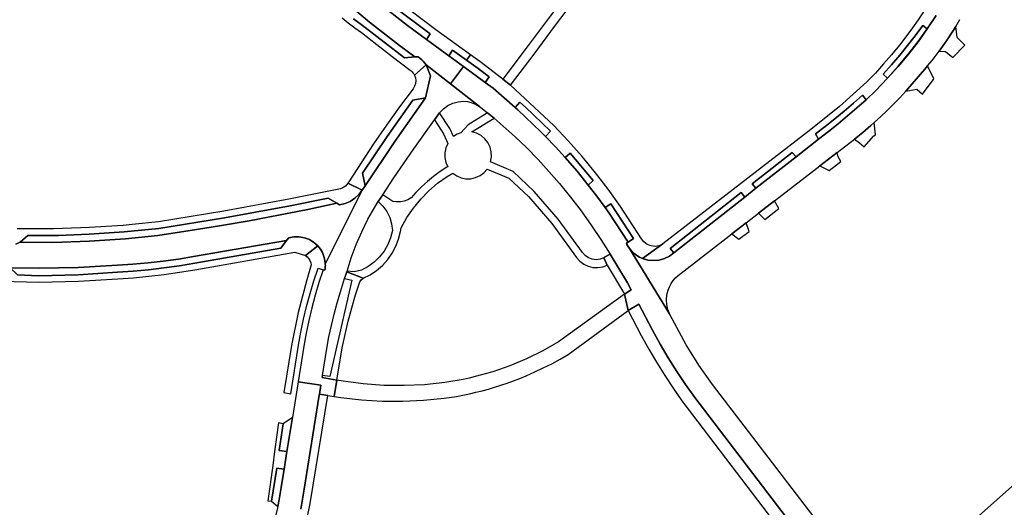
# Model space of a CAD drawing. Header units: metres. Extents: x 127325 to 135234, y 401140 to 409815.
# Tile 118 of 125: x 131432 to 131640, y 407889 to 407991. Entities that reach past the tile are written whole.
import ezdxf

# ---------------------------------------------------------------- set-up
doc = ezdxf.new("R2010")
doc.units = ezdxf.units.M
doc.layers.add('wegvakonderdelen', color=7, linetype='Continuous')

msp = doc.modelspace()

# ---------------------------------------------------------------- linework, layer by layer
at = {"layer": 'wegvakonderdelen'}
for points in [[(131545.08, 407989.84), (131550.84, 407997.54), (131549.21, 407998.74), (131543.73, 407991.46), (131541.88, 407988.97), (131539.54, 407985.86), (131534.24, 407978.82), (131535.8, 407977.49), (131539.86, 407982.83), (131541.01, 407984.34), (131545.08, 407989.84)], [(131511.09, 407994.19), (131510.24, 407993.12), (131514.14, 407990.08), (131518.12, 407987.16), (131518.89, 407988.31), (131511.09, 407994.19)], [(131619.65, 407984.09), (131621.67, 407986.71), (131623.6, 407989.4), (131622.62, 407990.06), (131621.05, 407987.94), (131619.44, 407985.86), (131617.78, 407983.81), (131616.07, 407981.8), (131614.32, 407979.82), (131615.24, 407978.97), (131617.49, 407981.49), (131619.65, 407984.09)], [(131629.85, 407987.53), (131629.57, 407989.85), (131629.11, 407989.09), (131627.65, 407986.84), (131626.09, 407984.65), (131627.42, 407984.63), (131628.98, 407983.33), (131631.5, 407985.97), (131629.85, 407987.53)], [(131529.04, 407981.01), (131526.57, 407982.79), (131523.64, 407984.9), (131522.85, 407983.7), (131525.91, 407981.45), (131530.48, 407978.09), (131531.34, 407979.26), (131529.04, 407981.01)], [(131544.92, 407969.01), (131535.8, 407977.49), (131534.24, 407978.82), (131529.35, 407982.51), (131527.38, 407983.92), (131526.57, 407982.79), (131529.04, 407981.01), (131531.34, 407979.26), (131530.48, 407978.09), (131532.14, 407976.87), (131536.82, 407972.84), (131537.79, 407973.97), (131538.96, 407972.92), (131544.21, 407967.84), (131543.17, 407966.74), (131545.29, 407964.54), (131547.35, 407962.29), (131548.37, 407963.18), (131553.24, 407957.47), (131552.21, 407956.5), (131554.02, 407954.14), (131555.78, 407951.73), (131556.95, 407952.57), (131561.73, 407945.24), (131560.57, 407944.45), (131560.22, 407944.23), (131560.34, 407944), (131560.46, 407943.77), (131560.6, 407943.55), (131560.74, 407943.34), (131560.89, 407943.13), (131561.34, 407942.59), (131561.85, 407942.11), (131562.41, 407941.68), (131563.01, 407941.32), (131563.65, 407941.03), (131567.93, 407944.09), (131567.14, 407943.72), (131566.29, 407943.57), (131565.42, 407943.66), (131564.61, 407943.98), (131563.92, 407944.51), (131563.39, 407945.2), (131559, 407952.01), (131556.42, 407955.59), (131553.71, 407959.09), (131550.89, 407962.49), (131547.96, 407965.8), (131544.92, 407969.01)], [(131519.82, 407970.21), (131520.9, 407971.7), (131521.69, 407972.55), (131522.62, 407973.24), (131523.67, 407973.74), (131524.78, 407974.04), (131525.94, 407974.12), (131526.74, 407974.05), (131527.53, 407973.88), (131527.9, 407973.76), (131528.26, 407973.61), (131528.61, 407973.45), (131528.95, 407973.26), (131529.28, 407973.06), (131523.2, 407977.79), (131518.07, 407981.79), (131518.99, 407979.52), (131517.94, 407974.86), (131511.43, 407965.65), (131505.2, 407956.33), (131504.6, 407955.44), (131496.82, 407939.81), (131496.83, 407939.57), (131496.82, 407939.32), (131496.8, 407939.08), (131496.78, 407938.84), (131496.74, 407938.6), (131496.38, 407938.67), (131495.48, 407935.99), (131494.7, 407933.34), (131493.99, 407930.67), (131493.35, 407927.99), (131492.78, 407925.29), (131492.28, 407922.58), (131491.08, 407915.03), (131495.88, 407914.36), (131495.59, 407912.47), (131497.33, 407912.21), (131498.7, 407911.99), (131499.27, 407915.44), (131496.14, 407915.97), (131496.21, 407916.42), (131497.11, 407922.1), (131497.58, 407924.5), (131498.1, 407926.9), (131498.68, 407929.29), (131499.31, 407931.66), (131500, 407934.01), (131500.89, 407936.79), (131501.38, 407938.25), (131501.43, 407938.39), (131502.3, 407941.2), (131503.32, 407943.96), (131504.48, 407946.66), (131505.79, 407949.3), (131507.23, 407951.86), (131507.98, 407953), (131508.91, 407954.42), (131511.27, 407958.03), (131515.43, 407964.13), (131519.82, 407970.21)], [(131517.94, 407974.86), (131518.99, 407979.52), (131518.07, 407981.79), (131515.59, 407979.64), (131515.8, 407979.07), (131515.88, 407978.47), (131515.82, 407977.87), (131515.64, 407977.29), (131515.33, 407976.77), (131512.48, 407972.95), (131509.69, 407969.08), (131506.99, 407965.15), (131504.35, 407961.18), (131501.79, 407957.16), (131501.6, 407956.92), (131504.6, 407955.44), (131505.2, 407956.33), (131504.68, 407958.97), (131509.86, 407966.73), (131515.23, 407974.33), (131517.94, 407974.86)], [(131624.81, 407978.66), (131624.98, 407978.85), (131623.66, 407981.6), (131623.04, 407980.87), (131619.93, 407977.21), (131619.09, 407976.26), (131621.39, 407976.65), (131621.48, 407976.61), (131622.55, 407975.64), (131624.81, 407978.66)], [(131517.94, 407974.86), (131515.23, 407974.33), (131509.86, 407966.73), (131504.68, 407958.97), (131505.2, 407956.33), (131511.43, 407965.65), (131517.94, 407974.86)], [(131610.7, 407974.46), (131609.95, 407975.4), (131608.04, 407973.71), (131606.09, 407972.04), (131604.11, 407970.41), (131602.11, 407968.81), (131600.08, 407967.25), (131600.69, 407966.18), (131602.76, 407967.76), (131604.79, 407969.37), (131606.8, 407971.03), (131608.77, 407972.73), (131610.7, 407974.46)], [(131538.96, 407972.92), (131537.79, 407973.97), (131536.82, 407972.84), (131537.4, 407972.34), (131542.2, 407967.71), (131543.17, 407966.74), (131544.21, 407967.84), (131538.96, 407972.92)], [(131527.68, 407967.67), (131532.39, 407970.55), (131530.99, 407971.69), (131526.92, 407969.17), (131525.38, 407967.52), (131524.58, 407967.19), (131523.84, 407966.72), (131523.06, 407968.41), (131520.9, 407971.7), (131519.82, 407970.21), (131521.74, 407967.24), (131522.63, 407965.24), (131522.21, 407964.3), (131522, 407963.3), (131521.99, 407962.27), (131522.2, 407961.26), (131522.6, 407960.32), (131522.4, 407960.27), (131521, 407959.32), (131519.64, 407958.31), (131518.34, 407957.23), (131517.09, 407956.09), (131515.9, 407954.89), (131514.89, 407953.81), (131514.19, 407953.41), (131513.43, 407953.13), (131512.63, 407952.97), (131511.82, 407952.94), (131511.02, 407953.04), (131508.91, 407954.42), (131507.98, 407953), (131508.97, 407952.03), (131509.78, 407950.9), (131510.39, 407949.65), (131510.79, 407948.31), (131510.95, 407946.93), (131510.56, 407945.41), (131509.97, 407943.96), (131509.19, 407942.6), (131508.23, 407941.36), (131507.11, 407940.26), (131505.85, 407939.33), (131504.47, 407938.58), (131502.93, 407938.24), (131501.43, 407938.39), (131501.38, 407938.25), (131504.77, 407936.88), (131506.24, 407937.61), (131507.61, 407938.51), (131508.86, 407939.58), (131509.96, 407940.79), (131510.9, 407942.14), (131511.67, 407943.59), (131512.25, 407945.12), (131512.63, 407946.72), (131512.77, 407947.5), (131513.98, 407949.63), (131515.36, 407951.65), (131516.91, 407953.54), (131518.62, 407955.29), (131520.48, 407956.89), (131522.46, 407958.32), (131523.66, 407959.01), (131524.5, 407958.42), (131525.44, 407958.02), (131526.45, 407957.82), (131527.47, 407957.83), (131528.47, 407958.06), (131529.41, 407958.48), (131530.23, 407959.09), (131530.91, 407959.86), (131535.44, 407957.96), (131539.64, 407954.05), (131544.53, 407948.38), (131549.72, 407941.23), (131550.41, 407940.45), (131551.24, 407939.83), (131552.18, 407939.39), (131553.18, 407939.14), (131554.22, 407939.1), (131555.24, 407939.26), (131556.21, 407939.63), (131555.5, 407941.14), (131554.7, 407940.86), (131553.86, 407940.76), (131553.03, 407940.87), (131552.23, 407941.17), (131551.53, 407941.64), (131550.96, 407942.26), (131545.86, 407949.32), (131540.84, 407955.15), (131536.4, 407959.36), (131531.62, 407961.4), (131531.8, 407962.43), (131531.77, 407963.47), (131531.51, 407964.48), (131531.06, 407965.42), (131530.41, 407966.24), (131529.61, 407966.9), (131528.69, 407967.39), (131527.68, 407967.67)], [(131612.36, 407966.83), (131612.67, 407967.06), (131612.39, 407969.63), (131611.71, 407969.03), (131609.99, 407967.57), (131608.24, 407966.16), (131609.3, 407965.37), (131610.3, 407964.55), (131612.36, 407966.83)], [(131548.37, 407963.18), (131547.35, 407962.29), (131549.83, 407959.43), (131552.21, 407956.5), (131553.24, 407957.47), (131548.37, 407963.18)], [(131595.95, 407962.45), (131595.11, 407963.36), (131586.7, 407956.73), (131587.51, 407955.81), (131595.95, 407962.45)], [(131605.35, 407961.47), (131604.82, 407962.43), (131604.59, 407963.34), (131600.93, 407960.51), (131602.9, 407959.59), (131605.35, 407961.47)], [(131499.27, 407952.66), (131497.46, 407953.76), (131489.39, 407952.14), (131475.6, 407949.6), (131461.74, 407947.37), (131454.45, 407946.62), (131447.13, 407946.15), (131440.64, 407945.87), (131434.15, 407945.89), (131432.55, 407944.45), (131439.47, 407944.37), (131447.11, 407944.68), (131454.74, 407945.17), (131461.56, 407945.9), (131468.35, 407946.92), (131474.56, 407947.91), (131480.76, 407948.99), (131486.95, 407950.13), (131493.12, 407951.36), (131499.27, 407952.66)], [(131585.18, 407953.97), (131584.42, 407954.94), (131569.45, 407943.16), (131570.21, 407942.2), (131585.18, 407953.97)], [(131556.95, 407952.57), (131555.78, 407951.73), (131556.61, 407950.54), (131560.57, 407944.45), (131561.73, 407945.24), (131556.95, 407952.57)], [(131592.36, 407951.53), (131591.41, 407953.15), (131588.07, 407950.57), (131589.39, 407949.26), (131592.36, 407951.53)], [(131586.09, 407946.74), (131585.99, 407946.91), (131585.48, 407948.56), (131582.41, 407946.19), (131583.92, 407945.08), (131586.09, 407946.74)], [(131469.32, 407940.02), (131487.45, 407943.17), (131488.67, 407944.83), (131469.06, 407941.45), (131465.88, 407940.92), (131462.69, 407940.47), (131459.5, 407940.1), (131456.29, 407939.81), (131453.08, 407939.6), (131444.78, 407939.12), (131436.48, 407938.96), (131430.47, 407939.03), (131431.98, 407937.56), (131436.46, 407937.41), (131444.77, 407937.61), (131453.06, 407938.12), (131456.33, 407938.35), (131459.59, 407938.65), (131462.84, 407939.03), (131466.09, 407939.49), (131469.32, 407940.02)], [(131491.17, 407922.75), (131491.67, 407925.5), (131492.25, 407928.23), (131492.89, 407930.95), (131493.61, 407933.64), (131494.4, 407936.32), (131495.3, 407938.99), (131496.38, 407938.67), (131496.74, 407938.6), (131496.78, 407938.84), (131496.8, 407939.08), (131496.82, 407939.32), (131496.83, 407939.57), (131496.82, 407939.81), (131496.74, 407940.66), (131496.53, 407941.48), (131496.21, 407942.27), (131495.79, 407943.01), (131495.26, 407943.67), (131492.68, 407941.69), (131493.03, 407941.37), (131493.34, 407940.99), (131493.58, 407940.58), (131493.76, 407940.13), (131493.87, 407939.66), (131492.95, 407936.54), (131491.13, 407929.65), (131489.68, 407922.68), (131488.08, 407912.8), (131489.54, 407912.56), (131491.17, 407922.75)], [(131556.79, 407941.91), (131555.5, 407941.14), (131556.21, 407939.63), (131559.83, 407933.54), (131561.25, 407934.4), (131560.46, 407935.91), (131556.79, 407941.91)], [(131504.77, 407936.88), (131501.38, 407938.25), (131500.89, 407936.79), (131502.39, 407936.47), (131497.8, 407916.2), (131496.21, 407916.42), (131496.14, 407915.97), (131499.27, 407915.44), (131500.38, 407922.22), (131500.97, 407925.03), (131501.64, 407927.83), (131502.38, 407930.61), (131503.21, 407933.36), (131504.12, 407936.09), (131504.39, 407936.57), (131504.77, 407936.88)], [(131539.1, 407916.33), (131540.93, 407917.13), (131542.73, 407917.98), (131544.51, 407918.88), (131546.26, 407919.84), (131547.98, 407920.84), (131560.59, 407930.07), (131559.83, 407933.54), (131545.95, 407923.45), (131542.63, 407921.57), (131539.2, 407919.91), (131535.68, 407918.44), (131532.08, 407917.19), (131528.41, 407916.16), (131527.14, 407915.86), (131525.86, 407915.58), (131524.57, 407915.33), (131523.28, 407915.11), (131521.98, 407914.91), (131517.71, 407914.46), (131513.42, 407914.26), (131509.12, 407914.32), (131504.83, 407914.64), (131500.58, 407915.21), (131499.27, 407915.44), (131498.7, 407911.99), (131500.09, 407911.78), (131504.43, 407911.29), (131508.79, 407911.02), (131513.16, 407910.99), (131517.52, 407911.17), (131521.86, 407911.59), (131524.45, 407912), (131525.8, 407912.26), (131527.16, 407912.54), (131528.5, 407912.85), (131529.84, 407913.19), (131531.18, 407913.55), (131532.45, 407913.92), (131533.8, 407914.35), (131535.14, 407914.8), (131536.47, 407915.28), (131537.79, 407915.79), (131539.1, 407916.33)], [(131574.61, 407911.73), (131572.68, 407914.47), (131570.83, 407917.26), (131569.04, 407920.1), (131567.33, 407922.98), (131565.69, 407925.91), (131562.82, 407931.4), (131560.59, 407930.07), (131563.33, 407924.78), (131564.92, 407921.95), (131566.57, 407919.17), (131568.29, 407916.42), (131570.07, 407913.71), (131571.92, 407911.05), (131607.36, 407864.54), (131607.6, 407865.46), (131607.7, 407866.4), (131607.63, 407867.34), (131607.41, 407868.27), (131607.05, 407869.14), (131606.78, 407869.61), (131606.46, 407870.05), (131606.29, 407870.28), (131574.61, 407911.73)], [(131488.74, 407900.36), (131487.12, 407900.58), (131487.94, 407906.23), (131486.95, 407906.41), (131486.14, 407900.41), (131485.74, 407897.47), (131484.71, 407890.01), (131485.51, 407889.9), (131486.61, 407896.86), (131488.15, 407896.64), (131488.74, 407900.36)], [(131489.89, 407907.58), (131487.94, 407906.23), (131487.12, 407900.58), (131488.74, 407900.36), (131489.89, 407907.58)], [(131488.15, 407896.64), (131486.61, 407896.86), (131485.51, 407889.9), (131486.8, 407888.83), (131487.09, 407890.26), (131487.54, 407892.81), (131488.15, 407896.64)]]:
    msp.add_lwpolyline(points, close=True, dxfattribs=at)
for points in [[(131511.09, 407994.19), (131518.89, 407988.31), (131518.12, 407987.16), (131522.85, 407983.7), (131523.64, 407984.9), (131526.57, 407982.79), (131527.38, 407983.92), (131520.09, 407989.16), (131511.76, 407995.57)], [(131502.79, 407991.48), (131505.19, 407989.64), (131513.52, 407983.25), (131515.65, 407983.49), (131512.43, 407985.87), (131509.26, 407988.31), (131506.12, 407990.81), (131503.04, 407993.36)], [(131503.04, 407993.36), (131506.12, 407990.81), (131509.26, 407988.31), (131512.43, 407985.87), (131515.65, 407983.49), (131516.35, 407983.49), (131516.75, 407983.21), (131517.12, 407982.89), (131517.46, 407982.55), (131517.78, 407982.18), (131518.07, 407981.79), (131523.2, 407977.79), (131525.91, 407981.45), (131522.85, 407983.7), (131518.12, 407987.16), (131514.14, 407990.08), (131510.24, 407993.12)], [(131622.78, 407992.95), (131621.65, 407991.26), (131620.49, 407989.6), (131619.28, 407987.96), (131617.71, 407985.92), (131616.07, 407983.93), (131614.39, 407981.98), (131612.65, 407980.08), (131610.85, 407978.22), (131605.11, 407973.05), (131599.1, 407968.22), (131567.93, 407944.09), (131563.65, 407941.03), (131564.77, 407940.71), (131565.93, 407940.59), (131567.1, 407940.69), (131568.22, 407941), (131569.27, 407941.51), (131570.21, 407942.2), (131569.45, 407943.16), (131584.42, 407954.94), (131585.18, 407953.97), (131587.51, 407955.81), (131586.7, 407956.73), (131595.11, 407963.36), (131595.95, 407962.45), (131600.69, 407966.18), (131600.08, 407967.25), (131602.11, 407968.81), (131604.11, 407970.41), (131606.09, 407972.04), (131608.04, 407973.71), (131609.95, 407975.4), (131610.7, 407974.46), (131612.78, 407976.4), (131615.24, 407978.97), (131614.32, 407979.82), (131616.07, 407981.8), (131617.78, 407983.81), (131619.44, 407985.86), (131621.05, 407987.94), (131622.62, 407990.06), (131623.6, 407989.4), (131625.44, 407992.18)], [(131500.34, 407991.73), (131501.66, 407990.63), (131503.02, 407989.58), (131504.41, 407988.58), (131510.89, 407983.59), (131514.66, 407980.69), (131514.89, 407980.52), (131515.09, 407980.33), (131515.28, 407980.12), (131515.45, 407979.89), (131515.59, 407979.64), (131518.07, 407981.79), (131517.78, 407982.18), (131517.46, 407982.55), (131517.12, 407982.89), (131516.75, 407983.21), (131516.35, 407983.49), (131515.65, 407983.49), (131513.52, 407983.25), (131505.19, 407989.64), (131502.79, 407991.48)], [(131625.44, 407992.18), (131623.59, 407989.39), (131621.65, 407986.68), (131619.6, 407984.03), (131617.47, 407981.46), (131615.24, 407978.97), (131612.78, 407976.4), (131610.7, 407974.46), (131608.77, 407972.73), (131606.8, 407971.03), (131604.79, 407969.37), (131602.76, 407967.76), (131600.69, 407966.18), (131595.95, 407962.45), (131587.51, 407955.81), (131585.18, 407953.97), (131570.21, 407942.2), (131569.27, 407941.51), (131568.22, 407941), (131567.1, 407940.69), (131565.93, 407940.59), (131564.77, 407940.71), (131563.65, 407941.03), (131563.01, 407941.32), (131562.41, 407941.68), (131561.85, 407942.11), (131561.34, 407942.59), (131560.89, 407943.13), (131569.31, 407929.35), (131568.95, 407930.32), (131568.73, 407931.32), (131568.67, 407932.35), (131568.77, 407933.38), (131569.02, 407934.38), (131569.29, 407935.08), (131569.64, 407935.74), (131570.07, 407936.36), (131570.55, 407936.93), (131571.1, 407937.44), (131582.41, 407946.19), (131585.48, 407948.56), (131588.07, 407950.57), (131591.41, 407953.15), (131600.35, 407960.07), (131600.93, 407960.51), (131604.59, 407963.34), (131604.59, 407963.34), (131608.24, 407966.16), (131609.99, 407967.57), (131611.71, 407969.03), (131612.39, 407969.63), (131613.78, 407970.9), (131615.15, 407972.2), (131616.49, 407973.52), (131617.8, 407974.88), (131619.09, 407976.26), (131619.93, 407977.21), (131623.04, 407980.87), (131623.66, 407981.6), (131624.6, 407982.73), (131626.09, 407984.65), (131627.65, 407986.84), (131629.11, 407989.09), (131629.57, 407989.85), (131630.45, 407991.37)], [(131610.29, 407872.82), (131578.38, 407914.5), (131575.49, 407918.59), (131572.82, 407922.84), (131569.35, 407929.27), (131569.35, 407929.27), (131569.31, 407929.35), (131560.89, 407943.13), (131560.74, 407943.34), (131560.6, 407943.55), (131560.46, 407943.77), (131560.34, 407944), (131560.22, 407944.23), (131560.57, 407944.45), (131556.61, 407950.54), (131555.78, 407951.73), (131554.02, 407954.14), (131552.21, 407956.5), (131549.83, 407959.43), (131547.35, 407962.29), (131545.29, 407964.54), (131543.17, 407966.74), (131542.2, 407967.71), (131537.4, 407972.34), (131536.82, 407972.84), (131532.14, 407976.87), (131530.48, 407978.09), (131525.91, 407981.45), (131523.2, 407977.79), (131529.28, 407973.06), (131529.86, 407972.61), (131530.99, 407971.69), (131532.39, 407970.55), (131534.29, 407968.92), (131536.81, 407966.65), (131539.25, 407964.3), (131541.62, 407961.87), (131543.91, 407959.37), (131546.12, 407956.79), (131548.45, 407953.96), (131550.68, 407951.05), (131552.82, 407948.07), (131554.85, 407945.02), (131556.79, 407941.91), (131560.46, 407935.91), (131561.25, 407934.4), (131559.83, 407933.54), (131560.59, 407930.07), (131562.82, 407931.4), (131565.69, 407925.91), (131567.33, 407922.98), (131569.04, 407920.1), (131570.83, 407917.26), (131572.68, 407914.47), (131574.61, 407911.73), (131606.29, 407870.28)], [(131430.47, 407939.03), (131436.48, 407938.96), (131444.78, 407939.12), (131453.08, 407939.6), (131456.29, 407939.81), (131459.5, 407940.1), (131462.69, 407940.47), (131465.88, 407940.92), (131469.06, 407941.45), (131488.67, 407944.83), (131488.67, 407944.83), (131489.13, 407945.4), (131490.23, 407945.61), (131491.34, 407945.62), (131492.44, 407945.41), (131493.48, 407945.01), (131494.43, 407944.43), (131495.26, 407943.67), (131495.79, 407943.01), (131496.21, 407942.27), (131496.53, 407941.48), (131496.74, 407940.66), (131496.82, 407939.81), (131504.6, 407955.44), (131503.89, 407954.5), (131503.03, 407953.7), (131502.05, 407953.06), (131500.97, 407952.59), (131499.83, 407952.32), (131499.27, 407952.66), (131493.12, 407951.36), (131486.95, 407950.13), (131480.76, 407948.99), (131474.56, 407947.91), (131468.35, 407946.92), (131461.56, 407945.9), (131454.74, 407945.17), (131447.11, 407944.68), (131439.47, 407944.37), (131432.55, 407944.45), (131431.65, 407944.06)], [(131431.65, 407944.06), (131432.55, 407944.45), (131434.15, 407945.89), (131440.64, 407945.87), (131447.13, 407946.15), (131454.45, 407946.62), (131461.74, 407947.37), (131475.6, 407949.6), (131489.39, 407952.14), (131497.46, 407953.76), (131499.27, 407952.66), (131499.27, 407952.66), (131499.83, 407952.32), (131500.97, 407952.59), (131502.05, 407953.06), (131503.03, 407953.7), (131503.89, 407954.5), (131504.6, 407955.44), (131501.6, 407956.92), (131501.36, 407956.58), (131501.08, 407956.28), (131500.75, 407956.03), (131500.39, 407955.83), (131500, 407955.69), (131489.12, 407953.49), (131475.43, 407950.97), (131461.67, 407948.76), (131456.15, 407948.16), (131454.24, 407947.96), (131447.19, 407947.55), (131439.55, 407947.24), (131431.91, 407947.28)], [(131428.73, 407936.24), (131436.49, 407936.03), (131444.83, 407936.25), (131453.16, 407936.72), (131456.41, 407936.96), (131459.66, 407937.28), (131462.9, 407937.66), (131466.14, 407938.12), (131469.36, 407938.64), (131469.36, 407938.64), (131490.43, 407942.38), (131492.68, 407941.69), (131495.26, 407943.67), (131494.43, 407944.43), (131493.48, 407945.01), (131492.44, 407945.41), (131491.34, 407945.62), (131490.23, 407945.61), (131489.13, 407945.4), (131488.67, 407944.83), (131487.45, 407943.17), (131469.32, 407940.02), (131466.09, 407939.49), (131462.84, 407939.03), (131459.59, 407938.65), (131456.33, 407938.35), (131453.06, 407938.12), (131444.77, 407937.61), (131436.46, 407937.41), (131431.98, 407937.56)], [(131491.64, 407888.23), (131492.39, 407892.43), (131495.55, 407912.22), (131495.59, 407912.47), (131495.88, 407914.36), (131491.08, 407915.03), (131489.89, 407907.58), (131488.74, 407900.36), (131488.15, 407896.64), (131487.54, 407892.81), (131487.09, 407890.26), (131486.8, 407888.83), (131485.76, 407884.47)], [(131492.98, 407886.36), (131493.61, 407889.41), (131497.33, 407912.21), (131495.59, 407912.47), (131495.55, 407912.22), (131492.39, 407892.43), (131491.64, 407888.23)], [(131649.52, 407900.23), (131619.3, 407873.36), (131622.65, 407869.39), (131651.83, 407895.49)]]:
    msp.add_lwpolyline(points, dxfattribs=at)

doc.saveas('drawing.dxf')
